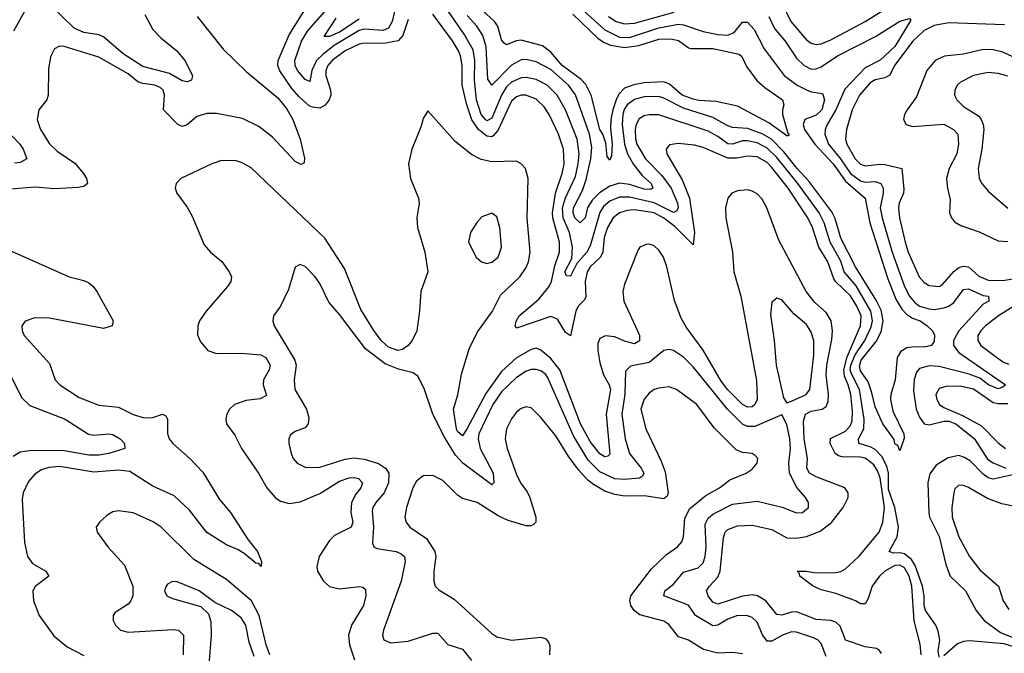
# Model space of a CAD drawing. Header units: inches. Extents: x 1843162 to 1959474, y 907081 to 1016326.
# Tile 47 of 256: x 1863469 to 1867476, y 933816 to 936397. Entities that reach past the tile are written whole.
import ezdxf

# ---------------------------------------------------------------- set-up
doc = ezdxf.new("R2010")
doc.units = ezdxf.units.IN
doc.header["$MEASUREMENT"] = 0
doc.layers.add('B8963', color=7, linetype='Continuous')

msp = doc.modelspace()

# ---------------------------------------------------------------- linework, layer by layer
at = {"layer": 'B8963', "color": 5}
for points, elevation in [([(1865050, 936397.6), (1865028.1, 936331.9), (1865009.2, 936310.8), (1864950, 936299.3), (1864870, 936301.3), (1864850, 936297.7), (1864793.3, 936270), (1864740.3, 936230), (1864723, 936210), (1864715.1, 936190), (1864714.7, 936170), (1864732.8, 936110), (1864734.7, 936090), (1864728.2, 936070), (1864711.6, 936048.4), (1864690, 936036.9), (1864659.9, 936039.9), (1864646.2, 936046.2), (1864604.2, 936084.2), (1864576.6, 936116.6), (1864527.9, 936187.9), (1864519.7, 936210), (1864520.1, 936230), (1864565.4, 936334.6), (1864649.4, 936470)], 680), ([(1865006.8, 936490), (1864984, 936390), (1864970, 936361.7), (1864947.9, 936352.1), (1864870, 936357.9), (1864850, 936352.8), (1864749, 936291), (1864703.3, 936256.7), (1864677, 936230), (1864657.5, 936190), (1864650, 936144.7), (1864630, 936153.3), (1864599.6, 936190), (1864589.3, 936210), (1864587.9, 936230), (1864616, 936310), (1864639.2, 936350), (1864710, 936430.7)], 660), ([(1866570, 936465.8), (1866606.3, 936390), (1866670, 936314.8), (1866690, 936300.9), (1866710, 936295.7), (1866730, 936298.2), (1866770, 936314.9), (1866910, 936389.6), (1867038.7, 936470)], 680), ([(1863488.1, 936430), (1863443, 936350)], 660), ([(1863978.1, 936418.1), (1864010, 936356.5), (1864042.5, 936322.5), (1864107.9, 936270), (1864140.3, 936230), (1864171.8, 936170), (1864167.3, 936150), (1864150, 936143.1), (1864130, 936147.7), (1864078, 936178), (1863970, 936205.5), (1863890, 936258), (1863810, 936327.6), (1863790, 936335.8), (1863730, 936344.5), (1863690, 936362.6), (1863590, 936459.5)], 660), ([(1867137.5, 933810), (1867133.3, 933853.3), (1867108.3, 933948.3), (1867099.3, 934090), (1867088.8, 934130), (1867070, 934163.4), (1867050, 934174.8), (1867030, 934173.7), (1866989, 934151), (1866967.5, 934130), (1866937.9, 934090), (1866921.5, 934038.5), (1866910, 934016.8), (1866890, 934017.2), (1866870, 934030), (1866790, 934059.6), (1866730, 934074.6), (1866698.1, 934090), (1866643.1, 934130), (1866641.6, 934141.6), (1866633.2, 934150), (1866669.2, 934150.8), (1866710, 934144), (1866790, 934145.3), (1866810, 934148.8), (1866830, 934160.1), (1866883.6, 934210), (1866966.7, 934310), (1866981.7, 934350), (1866987.4, 934410), (1866970.6, 934530.6), (1866959.7, 934559.7), (1866944, 934584), (1866910, 934610.2), (1866890, 934615), (1866815.9, 934615.9), (1866800.6, 934620.6), (1866786.8, 934630), (1866766.9, 934670), (1866768.7, 934691.3), (1866830, 934720.1), (1866850, 934744), (1866856.7, 934763.3), (1866857.9, 934802.1), (1866850.4, 934870), (1866840, 934910), (1866824.9, 934944.9), (1866822.5, 934970), (1866836.6, 935023.4), (1866890.2, 935150), (1866892.5, 935190), (1866875.4, 935230), (1866850, 935271.4), (1866789.4, 935329.4), (1866781.9, 935341.9), (1866757, 935410), (1866720.5, 935470), (1866695.4, 935550), (1866676.1, 935590), (1866596.1, 935710), (1866530, 935794.9), (1866510, 935815.5), (1866470, 935837.6), (1866430, 935841.1), (1866387.5, 935832.5), (1866350, 935833), (1866250, 935875.8), (1866214.4, 935885.6), (1866147.7, 935892.3), (1866113.1, 935886.9), (1866099.6, 935870), (1866102.7, 935850), (1866164.5, 935744.5), (1866194.6, 935670), (1866214.8, 935530), (1866210, 935479.6), (1866134.3, 935554.3), (1866090, 935588.7), (1866050, 935610.4), (1865970, 935622.1), (1865940.2, 935619.8), (1865910, 935610.3), (1865884.2, 935590), (1865860.6, 935550), (1865847.7, 935510), (1865841.2, 935450), (1865832.5, 935430), (1865790, 935390.3), (1865778.1, 935370), (1865769.2, 935330), (1865773.1, 935266.9), (1865766, 935254), (1865741, 935230), (1865731.3, 935210), (1865710, 935108.4), (1865690, 935123), (1865656.7, 935176.7), (1865630, 935187.2), (1865490, 935140.8), (1865485, 935150), (1865488.9, 935168.9), (1865501.2, 935190), (1865581.1, 935258.9), (1865624, 935310), (1865633.3, 935330), (1865645.9, 935394.1), (1865665.9, 935450), (1865665.9, 935490), (1865638, 935590), (1865636.6, 935610), (1865649.5, 935690), (1865676.8, 935770), (1865684, 935810), (1865681.1, 935870), (1865660.9, 935930), (1865624, 936010), (1865602.5, 936042.5), (1865570, 936072.8), (1865529, 936089), (1865510, 936089.9), (1865490, 936083.1), (1865470, 936064.5), (1865414.8, 935945.2), (1865395.7, 935924.3), (1865390, 935920.2), (1865370, 935921.8), (1865336.3, 935950), (1865308.4, 935988.4), (1865288.8, 936050), (1865269.1, 936130), (1865268.8, 936210), (1865262, 936250), (1865253.7, 936270), (1865230, 936310.9), (1865150, 936419.9)], 680), ([(1867210, 933800.7), (1867206.6, 933826.6), (1867212.7, 933870), (1867206.1, 933906.1), (1867196.8, 933930), (1867155.1, 933990), (1867149.7, 934010), (1867149.4, 934050), (1867143, 934090), (1867113.1, 934173.1), (1867098.1, 934198.1), (1867070, 934220.9), (1867050, 934225.6), (1867024.4, 934224.4), (1867006.5, 934230), (1867039.2, 934290), (1867044.9, 934330), (1867030.6, 934410), (1867003.8, 934483.8), (1867004.4, 934550), (1866998, 934578), (1866977.5, 934617.5), (1866950, 934645.9), (1866930, 934656.7), (1866883.1, 934670), (1866882.9, 934690), (1866904.5, 934730), (1866905.2, 934770), (1866886.6, 934890), (1866853.7, 934953.7), (1866848.9, 934970), (1866850.4, 934990), (1866868.5, 935031.5), (1866908.7, 935090), (1866933.8, 935146.2), (1866939.3, 935170), (1866932.8, 935210), (1866872.3, 935312.3), (1866823.5, 935370), (1866810, 935413.1), (1866766.6, 935490), (1866742.7, 935570), (1866721.6, 935610), (1866635.2, 935730), (1866550, 935835.8), (1866510, 935874.1), (1866470, 935894.7), (1866430, 935902.8), (1866410, 935902.7), (1866370, 935889.3), (1866350, 935891.4), (1866310, 935921.4), (1866270, 935942.1), (1866070, 936009), (1866030, 936009.9), (1866010, 936005.2), (1865990, 935993.5), (1865977.5, 935970), (1865973.3, 935950), (1865974.5, 935910), (1865980.1, 935890), (1866014.8, 935830), (1866082.2, 935762.2), (1866120.2, 935710), (1866145.1, 935650), (1866147.8, 935630), (1866142.4, 935617.6), (1866130, 935611.3), (1866050.4, 935650.4), (1865950, 935674.2), (1865910, 935673.8), (1865870, 935657.5), (1865844.4, 935635.6), (1865830, 935611.2), (1865790, 935475.7), (1865777.2, 935450), (1865735.7, 935404.3), (1865710, 935352), (1865693.6, 935353.6), (1865687.4, 935370), (1865715.5, 935424.5), (1865718, 935470), (1865706.4, 935530), (1865680.3, 935590), (1865677.3, 935630), (1865689.3, 935670.7), (1865730, 935758.5), (1865741.9, 935810), (1865745, 935850), (1865737, 935910), (1865689.9, 936030), (1865655.4, 936090), (1865615.3, 936130), (1865570, 936153.1), (1865530, 936161.1), (1865510, 936160.1), (1865470, 936142.9), (1865450, 936123.4), (1865428.7, 936090), (1865390, 935995.4), (1865370, 935985.4), (1865364, 935990), (1865346.5, 936010), (1865327.9, 936070), (1865319.8, 936150), (1865320.7, 936230), (1865313.4, 936273.4), (1865277.2, 936337.2), (1865214.1, 936430)], 660), ([(1865766.5, 936430), (1865850, 936355.9), (1865910, 936325.8), (1865950, 936323.9), (1866070, 936363.5), (1866150, 936378.7), (1866170, 936376.1), (1866250, 936348.7), (1866310, 936336.3), (1866350, 936333.3), (1866375.8, 936344.2), (1866410, 936386.4), (1866430, 936387.2), (1866457.1, 936357.1), (1866498.3, 936278.3), (1866580.1, 936170), (1866632.3, 936130), (1866670, 936110.5), (1866690, 936102.9), (1866736.2, 936096.2), (1866743.8, 936070), (1866732.6, 936030), (1866710, 936007.4), (1866664.3, 935990), (1866657.2, 935970), (1866662.8, 935950), (1866704.6, 935890), (1866779.4, 935810), (1866830, 935739), (1866910, 935670), (1866928.8, 935568.8), (1867001.2, 935341.2), (1867035.3, 935255.3), (1867058.2, 935218.2), (1867077.3, 935197.3), (1867101.6, 935181.6), (1867132.6, 935170), (1867161.7, 935150), (1867183.9, 935130), (1867191.8, 935111.8), (1867190, 935087), (1867179.5, 935070), (1867150, 935062.6), (1867110, 935064.9), (1867079.3, 935060.7), (1867054.9, 935045.1), (1867039.1, 935020.9), (1867031.5, 934930), (1867013.8, 934870), (1867012.2, 934850), (1867021.6, 934801.6), (1867067, 934710), (1867068, 934692), (1867050, 934641.2), (1867042, 934662), (1867030, 934669.4), (1867026.8, 934686.8), (1866981, 934750), (1866950, 934819.7), (1866937.1, 934877.1), (1866921.5, 934921.6), (1866890, 934966.6), (1866885.8, 934985.8), (1866892.5, 935010), (1866954.3, 935085.7), (1866974.1, 935125.9), (1866982.9, 935170), (1866974, 935214), (1866954.2, 935254.2), (1866870.2, 935390), (1866810, 935506.7), (1866787.2, 935587.2), (1866773.5, 935613.5), (1866679.6, 935739.6), (1866632.9, 935790), (1866578.8, 935858.8), (1866527.9, 935910), (1866490, 935932.2), (1866430, 935953), (1866370, 935957.7), (1866350, 935964.8), (1866290, 935998.6), (1866170, 936036), (1866090, 936077.5), (1866070, 936083.4), (1866010, 936082.2), (1865970, 936072.2), (1865941.2, 936050), (1865929, 936031), (1865923.1, 936010), (1865920.8, 935970), (1865930.3, 935890), (1865942.1, 935850), (1865966.7, 935806.7), (1866001.8, 935761.8), (1866037.8, 935730), (1866045.2, 935710), (1866034.5, 935705.5), (1866010, 935706.7), (1865950, 935724.9), (1865910, 935730.8), (1865870, 935719.1), (1865828.4, 935691.6), (1865798.9, 935661.1), (1865779.6, 935630), (1865770, 935589.8), (1865750, 935569.9), (1865728.4, 935590), (1865721, 935610), (1865721.8, 935630), (1865758.4, 935701.6), (1865773.7, 935746.3), (1865793.6, 935830), (1865796.9, 935876.9), (1865787.8, 935930), (1865730.6, 936090.6), (1865701.7, 936130), (1865630, 936193.4), (1865570, 936225.8), (1865530, 936234.7), (1865510, 936232.7), (1865470, 936211.8), (1865389.9, 936129.9), (1865374.1, 936154.1), (1865366.5, 936286.5), (1865353, 936333), (1865329.5, 936370), (1865290, 936413.4)], 640), ([(1865719.7, 936419.7), (1865821.8, 936321.8), (1865844.8, 936304.8), (1865872.4, 936292.4), (1865930, 936282.9), (1865988.7, 936291.3), (1866070, 936317.1), (1866118.7, 936318.7), (1866150, 936311.5), (1866190, 936282.1), (1866199.7, 936279.7), (1866290, 936279.7), (1866396.3, 936256.3), (1866406.9, 936246.9), (1866426.3, 936206.3), (1866468.6, 936148.6), (1866500.4, 936120.4), (1866573.6, 936070), (1866578.5, 936050), (1866572.5, 936030), (1866573.3, 936010), (1866594.7, 935934.7), (1866599.6, 935930), (1866596.3, 935923.7), (1866590, 935924.2), (1866516.7, 935976.7), (1866390, 936044.2), (1866303.1, 936063.1), (1866232.4, 936067.6), (1866210, 936073.3), (1866164.9, 936090), (1866113.5, 936133.5), (1866090, 936143.7), (1866010, 936139.4), (1865967.9, 936132.1), (1865930, 936118.4), (1865907.1, 936092.9), (1865895.5, 936070), (1865881.8, 936030), (1865874.7, 935990), (1865873.4, 935953.4), (1865880.4, 935890), (1865877.7, 935842.3), (1865870, 935824.2), (1865859.7, 935839.7), (1865853.4, 935893.4), (1865841.6, 935930), (1865829.7, 935950), (1865794.4, 936090), (1865773.1, 936133.1), (1865753.3, 936153.3), (1865676.7, 936210), (1865630, 936264.7), (1865595.8, 936290), (1865510, 936312.8), (1865489.3, 936310.7), (1865450, 936294.2), (1865440.8, 936300.8), (1865430, 936315.1), (1865413.9, 936370), (1865400.4, 936390), (1865333.8, 936450)], 620), ([(1865864.3, 936410), (1865896.3, 936390), (1865930, 936380.4), (1865970, 936383.3), (1866132.6, 936427.4)], 660), ([(1864190.4, 936410), (1864296.6, 936276.6), (1864390, 936185.5), (1864518.8, 936078.8), (1864555, 936035), (1864580.2, 935990), (1864610.3, 935910), (1864627.3, 935832.7), (1864626, 935814), (1864613.7, 935806.3), (1864590, 935819.6), (1864498, 935918), (1864441.6, 935961.6), (1864374.9, 935994.9), (1864270, 936015.1), (1864230, 936014.9), (1864190, 936002.4), (1864150, 935968.8), (1864130, 935961.7), (1864112, 935970), (1864054, 936030), (1864058.1, 936090), (1864051.8, 936110), (1864040, 936120), (1864019.2, 936130), (1863970, 936136.9), (1863950, 936144.1), (1863910, 936176.7), (1863790, 936243.8), (1863650, 936287.3), (1863630, 936289.6), (1863610, 936278), (1863594.5, 936245.5), (1863585.4, 936194.6), (1863585.1, 936090), (1863578.5, 936070), (1863546.9, 936030), (1863540.2, 935990), (1863553, 935950), (1863590, 935891), (1863621.3, 935861.3), (1863692.9, 935812.9), (1863728.8, 935770), (1863740.9, 935750), (1863744, 935730), (1863730, 935717.6), (1863706.3, 935713.7), (1863610, 935707.6), (1863530, 935714.5), (1863415.5, 935704.5)], 680), ([(1864850, 936399.2), (1864770, 936346.5), (1864730, 936328), (1864708.2, 936328.2), (1864756.7, 936403.3)], 640), ([(1866516.8, 936410), (1866540.6, 936360.6), (1866583.9, 936310), (1866630, 936240.1), (1866660.5, 936210), (1866690, 936195.6), (1866710, 936196), (1866730, 936204.6), (1866796.5, 936250), (1866951.8, 936328.2), (1867050, 936391), (1867090, 936402), (1867094.8, 936394.8), (1867030, 936287.7), (1866970, 936232.1), (1866910, 936200.6), (1866826.1, 936113.9), (1866790.3, 936029.7), (1866755.3, 935970), (1866746.6, 935950), (1866745.3, 935930), (1866759.6, 935890), (1866809.6, 935829.6), (1866850.1, 935770), (1866890, 935741), (1866910, 935735.5), (1866950, 935738.1), (1866973.4, 935730), (1866982.4, 935710), (1866982.6, 935690), (1866970.7, 935630), (1866978.6, 935590), (1867019.7, 935450), (1867070, 935310.2), (1867090, 935270.8), (1867110, 935246.2), (1867131.1, 935230), (1867170, 935218.9), (1867190, 935216.9), (1867230, 935223.5), (1867250.2, 935229.8), (1867270, 935244.3), (1867310, 935298.1), (1867330, 935300.1), (1867390, 935273.2), (1867411, 935270), (1867412.9, 935250), (1867390, 935238.4), (1867290.1, 935130), (1867268.2, 935090), (1867268.3, 935070), (1867290, 935040.7), (1867480.3, 934910), (1867470, 934900.4), (1867450, 934893.5), (1867411.9, 934910), (1867376.1, 934936.1), (1867332.4, 934952.4), (1867210, 934984.2), (1867170, 934987.1), (1867130, 934975.7), (1867118.3, 934961.7), (1867108.4, 934931.6), (1867105.7, 934885.7), (1867117.5, 934810), (1867130, 934777.5), (1867150, 934750.8), (1867170, 934745.9), (1867230, 934761.3), (1867250, 934760.9), (1867278.2, 934750), (1867354.3, 934690), (1867407.3, 934607.3), (1867430, 934592.1), (1867481.7, 934570)], 660), ([(1867476.3, 936376.3), (1867250, 936383.9), (1867190, 936372.9), (1867150, 936353.3), (1867103.4, 936310), (1867028.5, 936210), (1867009.5, 936170.5), (1866990, 936160.6), (1866950, 936151.4), (1866930, 936139.5), (1866886.4, 936090), (1866856.7, 936030), (1866833.3, 935950), (1866829.1, 935910), (1866834.7, 935890), (1866869.3, 935830), (1866890, 935808), (1866910, 935800.9), (1866970, 935808.1), (1866990, 935806.3), (1867058.6, 935790), (1867067, 935707), (1867065.4, 935690), (1867048.4, 935650), (1867044.8, 935630), (1867048.6, 935590), (1867071.8, 935490), (1867085, 935450), (1867129.6, 935350), (1867150, 935326.9), (1867170, 935314.4), (1867210, 935309.5), (1867223.2, 935316.8), (1867270, 935371.6), (1867290, 935387.4), (1867310, 935393.3), (1867330.5, 935390.5), (1867372.6, 935352.6), (1867410, 935336), (1867470, 935334.6), (1867517.2, 935342.8)], 680), ([(1867510, 936244.9), (1867470, 936264.1), (1867430, 936273.4), (1867390, 936274.9), (1867310, 936256.1), (1867231.6, 936248.4), (1867194.8, 936230), (1867160.4, 936190), (1867117.9, 936082.1), (1867080.2, 936030), (1867069.2, 936010), (1867066, 935990), (1867076.4, 935970), (1867101.5, 935961.5), (1867230, 935971.3), (1867268.8, 935950), (1867286.5, 935930), (1867289.6, 935890), (1867282.4, 935850), (1867250.6, 935790), (1867240.1, 935750), (1867244.4, 935710), (1867255.9, 935664.1), (1867252.9, 935610), (1867260.2, 935590), (1867273.5, 935573.5), (1867298.9, 935558.9), (1867373.2, 935533.2), (1867450, 935495.4), (1867490, 935493)], 720), ([(1867490, 936166.3), (1867450, 936177.5), (1867410, 936181.7), (1867350, 936169.8), (1867297.3, 936142.7), (1867283.6, 936130), (1867273.8, 936110), (1867272.6, 936090), (1867282, 936070), (1867310, 936043.2), (1867370, 936005.2), (1867382.1, 935990), (1867389.1, 935970), (1867391.7, 935950), (1867383.9, 935870), (1867369.4, 935790), (1867373.6, 935750), (1867383.6, 935730), (1867410, 935698.3), (1867490, 935628.9)], 740), ([(1866975.8, 933815.8), (1866967.8, 933827.8), (1866955.1, 933835.1), (1866910, 933842.2), (1866829.3, 933869.3), (1866807, 933927), (1866790, 933943.2), (1866770, 933949.1), (1866710, 933953.3), (1866630, 933984.8), (1866610, 933983.3), (1866570, 933970.8), (1866550, 933973.5), (1866504.7, 934030), (1866470.7, 934050.7), (1866450, 934053.6), (1866410, 934048.7), (1866310, 934015.5), (1866290, 934024.1), (1866270.5, 934050), (1866263.2, 934070), (1866275.9, 934090), (1866310, 934126.1), (1866318.9, 934150), (1866332.9, 934287.1), (1866339.6, 934310), (1866350, 934320.4), (1866390, 934334.9), (1866450, 934337.7), (1866530, 934319.9), (1866590, 934285.8), (1866630, 934285.3), (1866670, 934291.8), (1866725.9, 934314.1), (1866771.8, 934348.2), (1866820.4, 934410), (1866839.6, 934450), (1866839.8, 934470), (1866826, 934490), (1866710, 934534.1), (1866682.3, 934550), (1866672.2, 934570), (1866674.8, 934610), (1866660.7, 934690), (1866658.1, 934762), (1866666.5, 934790), (1866690, 934802.6), (1866734.2, 934810), (1866750, 934821.4), (1866758.6, 934841.4), (1866760.5, 934870), (1866750.2, 934950), (1866753.5, 934990), (1866774.3, 935094.3), (1866776.5, 935130), (1866770.6, 935170), (1866750, 935204), (1866704.2, 935244.2), (1866669, 935290), (1866558.5, 935498.5), (1866508.9, 935630), (1866490, 935666), (1866470, 935687.6), (1866450, 935698.7), (1866430, 935703.6), (1866390, 935699.6), (1866367.1, 935690), (1866350.2, 935670), (1866341.2, 935630), (1866342, 935590), (1866370.1, 935450), (1866374.7, 935370), (1866403, 935270), (1866467.2, 934927.2), (1866469.7, 934850.3), (1866461, 934830), (1866450, 934819.3), (1866430, 934818.5), (1866410, 934829.9), (1866350, 934888.5), (1866323.8, 934923.8), (1866250, 935050.4), (1866182.5, 935142.5), (1866160.9, 935180.9), (1866133.6, 935253.6), (1866102.6, 935390), (1866088.2, 935430), (1866070, 935457.7), (1866050, 935475.8), (1866030, 935482.4), (1866018.7, 935481.3), (1865992.6, 935470), (1865983.6, 935456.4), (1865930, 935319.7), (1865923, 935290), (1865926.6, 935250), (1865982.7, 935130), (1865990.5, 935110), (1865991.6, 935088.4), (1865970, 935076.4), (1865930, 935086.8), (1865890, 935105.4), (1865850.6, 935109.4), (1865830, 935098.6), (1865821.7, 935078.3), (1865820.8, 935050), (1865830, 935000.8), (1865844.7, 934950), (1865867.6, 934910), (1865873.5, 934890), (1865855.8, 934790), (1865870, 934627), (1865861.5, 934618.5), (1865850, 934616.3), (1865830, 934628), (1865790, 934678.5), (1865750.4, 934750), (1865666.7, 934970), (1865630, 935016.7), (1865590, 935051.3), (1865570, 935058.3), (1865550, 935053.4), (1865490, 935019.4), (1865430, 934963.5), (1865365.5, 934874.5), (1865290, 934731.2), (1865270, 934701.4), (1865250, 934719), (1865246.3, 934730), (1865234.5, 934810), (1865251.7, 934868.3), (1865267, 934953), (1865299.5, 935060.5), (1865333.6, 935126.4), (1865393.4, 935210), (1865425.2, 935274.8), (1865503.6, 935350), (1865530, 935387.1), (1865538.9, 935410), (1865545.6, 935450), (1865534.1, 935590), (1865537.5, 935750), (1865526.8, 935790), (1865510, 935809.8), (1865490, 935820.6), (1865390, 935817.2), (1865347.2, 935827.2), (1865307.8, 935847.8), (1865240.4, 935900.4), (1865130, 936025.2), (1865110, 935994), (1865100.7, 935959.3), (1865064, 935870), (1865051.5, 935810), (1865058.5, 935750), (1865092.2, 935670), (1865094.2, 935650), (1865085.4, 935590), (1865087.1, 935550), (1865116.8, 935450), (1865129.2, 935370), (1865101.3, 935290), (1865096.3, 935210), (1865084.8, 935130), (1865066, 935090), (1865049.4, 935070), (1865026.8, 935053.2), (1865007, 935050), (1864970, 935062.7), (1864940.3, 935090), (1864910, 935130.9), (1864856.4, 935216.4), (1864790, 935383.2), (1864710, 935506.7), (1864410, 935793.8), (1864374.3, 935814.3), (1864350, 935821.5), (1864290, 935823.7), (1864250, 935809.8), (1864124.4, 935750), (1864104.9, 935730), (1864101.6, 935710), (1864108.2, 935690), (1864150, 935633.4), (1864170, 935596.3), (1864219.5, 935479.5), (1864244.6, 935450), (1864291.4, 935411.4), (1864321.5, 935370), (1864330.2, 935350), (1864327.9, 935330), (1864314.7, 935310), (1864228, 935210), (1864200.8, 935170), (1864193.8, 935150), (1864192.6, 935112.6), (1864204.1, 935084.1), (1864233.7, 935050), (1864270, 935037.2), (1864370, 935038.9), (1864450, 935031.1), (1864470, 935020.8), (1864487.7, 934990), (1864483.9, 934970), (1864460.4, 934930), (1864458.9, 934910), (1864473.4, 934866.6), (1864447.4, 934852.6), (1864390, 934845.5), (1864342.4, 934830), (1864322.9, 934810), (1864312, 934790), (1864308, 934770), (1864310.2, 934750), (1864344.2, 934704.2), (1864370.9, 934650), (1864440.1, 934550), (1864474, 934490), (1864508.6, 934450), (1864530, 934435.9), (1864565.9, 934425.9), (1864610, 934433.3), (1864690, 934466.9), (1864770, 934517.4), (1864810, 934530.1), (1864830, 934532.1), (1864848, 934528), (1864863.8, 934510), (1864857.3, 934490), (1864836, 934464), (1864818.6, 934430), (1864815.9, 934390), (1864825, 934350), (1864817.6, 934330), (1864750, 934295.3), (1864730, 934275), (1864687.4, 934210), (1864677.4, 934170), (1864681.1, 934150), (1864705.5, 934110), (1864730, 934088), (1864770, 934078.9), (1864850, 934088.2), (1864865.7, 934085.7), (1864875.5, 934075.5), (1864877.4, 934050), (1864867.1, 934010), (1864819.1, 933930), (1864806.5, 933890), (1864810.1, 933850), (1864830.8, 933790)], 720), ([(1863410.8, 935950.8), (1863468.6, 935890), (1863482.2, 935870), (1863497.1, 935830), (1863470, 935815.4), (1863447.4, 935812.6)], 660), ([(1863398.3, 935470), (1863670, 935349.5), (1863730, 935333.9), (1863750, 935324.3), (1863768.1, 935310), (1863782.3, 935290), (1863848.5, 935170), (1863844.9, 935150), (1863810, 935139.3), (1863590, 935181.7), (1863530, 935181.8), (1863491.4, 935168.6), (1863477.6, 935150), (1863478.7, 935130), (1863487.2, 935110), (1863590, 934995.8), (1863612.8, 934930), (1863631.5, 934910), (1863710, 934857.3), (1863790, 934827), (1863870, 934818), (1863930, 934788.4), (1863975.1, 934775.1), (1864010, 934776.3), (1864050, 934790.1), (1864063.8, 934783.8), (1864070.1, 934770.1), (1864070.6, 934710.6), (1864077.2, 934690), (1864091.5, 934670), (1864160.8, 934610), (1864213.5, 934553.5), (1864281.9, 934441.9), (1864326, 934390), (1864397.7, 934277.7), (1864436.9, 934230), (1864453.1, 934190), (1864450.7, 934170), (1864442, 934182), (1864430, 934182.7), (1864382, 934222), (1864357.4, 934237.4), (1864310, 934257.2), (1864230, 934308.5), (1864159.1, 934399.1), (1864097.1, 934457.1), (1864010, 934496.6), (1863916.3, 934556.3), (1863870, 934562.3), (1863770, 934553.1), (1863630, 934577.2), (1863587.7, 934572.3), (1863557.2, 934562.8), (1863530, 934545.7), (1863504.8, 934515.2), (1863482.9, 934470), (1863478.2, 934441.8), (1863487.5, 934267.5), (1863499.8, 934210), (1863521.3, 934181.3), (1863574.3, 934150), (1863586.5, 934130), (1863531.4, 934088.6), (1863522.1, 934070), (1863524.5, 934030), (1863548.2, 933970), (1863606.9, 933886.9), (1863661.9, 933841.9), (1863730, 933807)], 680), ([(1866750, 933803), (1866730, 933856.4), (1866718.4, 933870), (1866699.1, 933879.1), (1866630, 933902.5), (1866610, 933903.2), (1866572.3, 933890), (1866530, 933865.5), (1866510, 933865.2), (1866491, 933891), (1866470, 933942.3), (1866450, 933961.4), (1866430, 933968.7), (1866390, 933969.4), (1866350, 933954.9), (1866310, 933930.9), (1866290, 933928.5), (1866219.3, 933970), (1866190, 934011.6), (1866089.9, 934050), (1866094.4, 934070), (1866130, 934097.5), (1866170, 934146.2), (1866230, 934164.3), (1866250, 934183.8), (1866258.1, 934210), (1866262.2, 934250), (1866257.9, 934342.1), (1866270, 934365.9), (1866290, 934382.6), (1866370, 934423.7), (1866470, 934436.1), (1866571.4, 934411.4), (1866630, 934388.6), (1866654, 934390), (1866678.5, 934410), (1866679.2, 934430), (1866667.1, 934450), (1866630.7, 934490.7), (1866601.8, 934550), (1866599, 934590), (1866605.8, 934650), (1866602.5, 934690), (1866590, 934748), (1866570, 934787.6), (1866459.9, 934740.1), (1866430, 934739.3), (1866410, 934749), (1866349.7, 934809.7), (1866210, 934983.4), (1866170, 935022), (1866130, 935049.8), (1866110, 935053.3), (1866090, 935049), (1866030, 935000.8), (1865954.4, 934985.6), (1865934.2, 934965.8), (1865931.3, 934871.3), (1865919, 934790), (1865932.8, 934690), (1865950.6, 934630), (1865998.4, 934570), (1866008.8, 934550), (1866002.7, 934537.3), (1865991, 934529), (1865930, 934523.9), (1865890, 934527.1), (1865830, 934555.5), (1865782.5, 934602.5), (1865721.8, 934701.8), (1865618.6, 934938.6), (1865610, 934951.7), (1865590, 934966.6), (1865570, 934972.3), (1865550, 934971.3), (1865530, 934965), (1865490, 934939.9), (1865430, 934881.2), (1865394.2, 934830), (1865337.6, 934710), (1865334.6, 934690), (1865342.4, 934650), (1865395, 934550), (1865398.2, 934510), (1865390, 934502.2), (1865271.7, 934590), (1865242.5, 934622.5), (1865196.9, 934696.9), (1865150, 934789.7), (1865116.2, 934890), (1865090, 934942.9), (1865070, 934958.6), (1865010, 934973.5), (1864955.7, 934995.7), (1864875.6, 935055.6), (1864770, 935196), (1864726.3, 935246.3), (1864690, 935322.7), (1864671.5, 935350), (1864630, 935392), (1864610, 935399.3), (1864590, 935389), (1864562.3, 935297.7), (1864530.3, 935229.7), (1864501.6, 935190), (1864499.3, 935170), (1864504.4, 935150), (1864588.8, 935010), (1864593.9, 934990), (1864585.6, 934930), (1864588.8, 934890), (1864635.1, 934810), (1864645.4, 934774.6), (1864642.8, 934750), (1864630, 934734.3), (1864590, 934719.7), (1864570, 934705.2), (1864563.7, 934690), (1864564.2, 934670), (1864573.1, 934630), (1864581.7, 934610), (1864598.4, 934590), (1864633.4, 934573.4), (1864690, 934573.7), (1864792.9, 934607.1), (1864830, 934612), (1864870, 934606.9), (1864928.4, 934588.4), (1864957.9, 934570), (1864971.5, 934550), (1864969.3, 934510), (1864951.9, 934470), (1864917.6, 934430), (1864905.3, 934410), (1864902.8, 934397.2), (1864907.9, 934330), (1864904.7, 934264.7), (1864910.2, 934250.2), (1864922.8, 934242.8), (1865000.7, 934230), (1865021.7, 934221.7), (1865034.7, 934210), (1865037, 934190), (1865021.1, 934110), (1864948.8, 933910), (1864945.5, 933890), (1864950.2, 933870.2), (1864978.8, 933858.8), (1865050, 933865), (1865150, 933898.5), (1865170, 933897.6), (1865211.6, 933851.6), (1865270, 933832.6), (1865307, 933787)], 740), ([(1867658.9, 935321.1), (1867452.1, 935190), (1867399.1, 935150), (1867379.5, 935130), (1867367.9, 935110), (1867367.6, 935090), (1867380.1, 935070), (1867470, 935003.1), (1867493.6, 934993.6)], 680), ([(1863430.1, 934950.1), (1863476.8, 934856.8), (1863510, 934825.1), (1863653.1, 934770), (1863748.7, 934708.7), (1863770, 934704.7), (1863830, 934710.1), (1863847.1, 934707.1), (1863877.6, 934690), (1863895.5, 934670), (1863896, 934650), (1863830.7, 934630), (1863790, 934622.9), (1863750, 934622.8), (1863650, 934641.3), (1863517.9, 934642.1), (1863470, 934635.8), (1863442.5, 934617.5)], 660), ([(1866410, 933813.1), (1866370, 933818.8), (1866310, 933816.3), (1866250.9, 933830.9), (1866190, 933868.8), (1866150, 933882.7), (1866110, 933933.1), (1866090, 933946.6), (1865992.1, 933972.1), (1865969.9, 933989.9), (1865955.5, 934010), (1865951.6, 934030), (1865956.2, 934050), (1866039.9, 934160.1), (1866101.1, 934218.9), (1866145.6, 934250), (1866163.2, 934270), (1866169.9, 934290.1), (1866175.4, 934364.6), (1866195.1, 934404.9), (1866261, 934459), (1866316.8, 934490), (1866358.1, 934521.9), (1866424.5, 934550), (1866450, 934566.3), (1866469.6, 934590), (1866472.8, 934610), (1866462.3, 934622.3), (1866449.7, 934629.7), (1866410, 934633.6), (1866384.2, 934644.2), (1866294.2, 934734.2), (1866224.4, 934830), (1866142, 934890), (1866110, 934900.7), (1866070, 934896.5), (1866050, 934889.8), (1866030, 934876.2), (1866010, 934851.7), (1865995.9, 934810), (1866016.3, 934730), (1866078.9, 934598.9), (1866095, 934555), (1866108.1, 934470), (1866103.5, 934456.5), (1866090, 934444.7), (1866010, 934457), (1865930, 934456.3), (1865890, 934462.2), (1865850, 934477), (1865803.8, 934503.8), (1865781.3, 934521.3), (1865743.2, 934563.2), (1865700.5, 934620.5), (1865650, 934702.3), (1865590, 934776.4), (1865550, 934815.8), (1865530, 934819.7), (1865510, 934812.6), (1865490, 934798), (1865470, 934771.6), (1865450.3, 934730), (1865444.1, 934690), (1865452, 934650), (1865490, 934543.7), (1865506.7, 934510), (1865534.3, 934474.3), (1865544.8, 934450), (1865568.6, 934370), (1865568.9, 934350), (1865559.6, 934340.4), (1865550, 934335), (1865530, 934335.6), (1865456.6, 934356.6), (1865416.3, 934376.3), (1865330, 934429.8), (1865270, 934446.6), (1865250, 934460.3), (1865190, 934520.3), (1865150, 934540.7), (1865110, 934539.3), (1865083, 934517), (1865068.6, 934490), (1865042.7, 934410), (1865035.6, 934370), (1865041.2, 934350), (1865056.5, 934330), (1865124.2, 934284.2), (1865158.6, 934230), (1865162.6, 934210), (1865154.4, 934150), (1865154, 934110), (1865159.5, 934090), (1865173.8, 934073.8), (1865237, 934037), (1865390, 933896.9), (1865410, 933883.6), (1865470, 933869.4), (1865590, 933881.8), (1865610, 933874.6), (1865620.9, 933860.9), (1865626.3, 933846.3), (1865624.5, 933810)], 760), ([(1867490, 934832.6), (1867450, 934831.6), (1867430, 934836.7), (1867350, 934892.3), (1867296.5, 934903.5), (1867237.9, 934902.1), (1867210, 934894), (1867197.6, 934870), (1867200.7, 934850), (1867211.8, 934830), (1867230, 934817), (1867304.9, 934784.9), (1867382.3, 934742.3), (1867450, 934673.5), (1867480.9, 934650)], 680), ([(1867515.2, 934544.8), (1867430, 934525), (1867410, 934530.7), (1867390, 934546), (1867338.3, 934598.3), (1867314, 934614), (1867290, 934621.2), (1867247.7, 934612.3), (1867198.2, 934581.7), (1867172.5, 934547.5), (1867164, 934510), (1867168, 934390), (1867170.9, 934370), (1867210, 934291.4), (1867238.1, 934178.1), (1867255.6, 934130), (1867317.2, 934070), (1867361, 933990), (1867394.3, 933950), (1867460.5, 933900.5), (1867537.3, 933870)], 660), ([(1867550, 934407), (1867465, 934425), (1867407, 934447), (1867330, 934491.2), (1867310, 934499.8), (1867290, 934501.1), (1867274.8, 934485.2), (1867270, 934469.2), (1867261.9, 934410), (1867262.9, 934370), (1867290.7, 934290), (1867333.9, 934210), (1867376.4, 934156.4), (1867451.5, 934090), (1867471.3, 934030), (1867493.9, 933993.8)], 680), ([(1864486.9, 933810), (1864472.1, 933850), (1864443.1, 933970), (1864411.3, 934030), (1864310, 934117), (1864177.5, 934197.5), (1864043.7, 934330), (1864011.3, 934351.3), (1863930, 934387.5), (1863870, 934396.2), (1863847.9, 934392.1), (1863822.6, 934377.4), (1863793.1, 934350), (1863779.1, 934330), (1863784, 934310), (1863826.8, 934250), (1863894.7, 934174.7), (1863928.4, 934090), (1863928.9, 934050), (1863920.4, 934030), (1863910, 934016), (1863857.6, 933982.4), (1863848.4, 933970), (1863848.8, 933950), (1863858.9, 933930), (1863879.3, 933910), (1863910, 933901.5), (1864093.2, 933913.2), (1864114.6, 933910), (1864134.8, 933890), (1864134.2, 933810)], 720), ([(1864422.6, 933802.6), (1864401.9, 933861.9), (1864388.7, 933930), (1864370, 933960.7), (1864330, 933989.8), (1864262.6, 934022.6), (1864199.5, 934070), (1864110, 934107.1), (1864090, 934108.4), (1864070, 934097.4), (1864065.2, 934090), (1864058, 934070), (1864067.2, 934050), (1864090, 934039.3), (1864206.4, 934006.4), (1864236.9, 933976.9), (1864245.8, 933945.8), (1864248.2, 933890), (1864238.2, 933770)], 740), ([(1867536, 933836), (1867474.6, 933854.6), (1867333.9, 933866.2), (1867310, 933863.4), (1867285.7, 933854.3), (1867230, 933805.7)], 660)]:
    msp.add_lwpolyline(points, dxfattribs=dict(at, elevation=elevation))
at = {"layer": 'B8963', "color": 5, "elevation": 740}
for points in [[(1865390, 935609), (1865350, 935593.2), (1865328.8, 935571.2), (1865303.8, 935530), (1865294.9, 935490), (1865326, 935430), (1865347.7, 935410), (1865370, 935403.7), (1865390, 935408.7), (1865416.3, 935430), (1865429.6, 935470), (1865423, 935550), (1865410, 935594)], [(1866550, 935262.9), (1866530, 935246), (1866523.5, 935196.5), (1866539.2, 935090), (1866546.9, 934990), (1866576.4, 934856.4), (1866590, 934835.5), (1866610, 934842.8), (1866669.7, 934870), (1866683.7, 934890), (1866700.7, 935030), (1866699.9, 935090), (1866690, 935124), (1866670, 935155.9), (1866619.3, 935199.3), (1866570, 935255.8)]]:
    msp.add_lwpolyline(points, close=True, dxfattribs=at)

doc.saveas('drawing.dxf')
